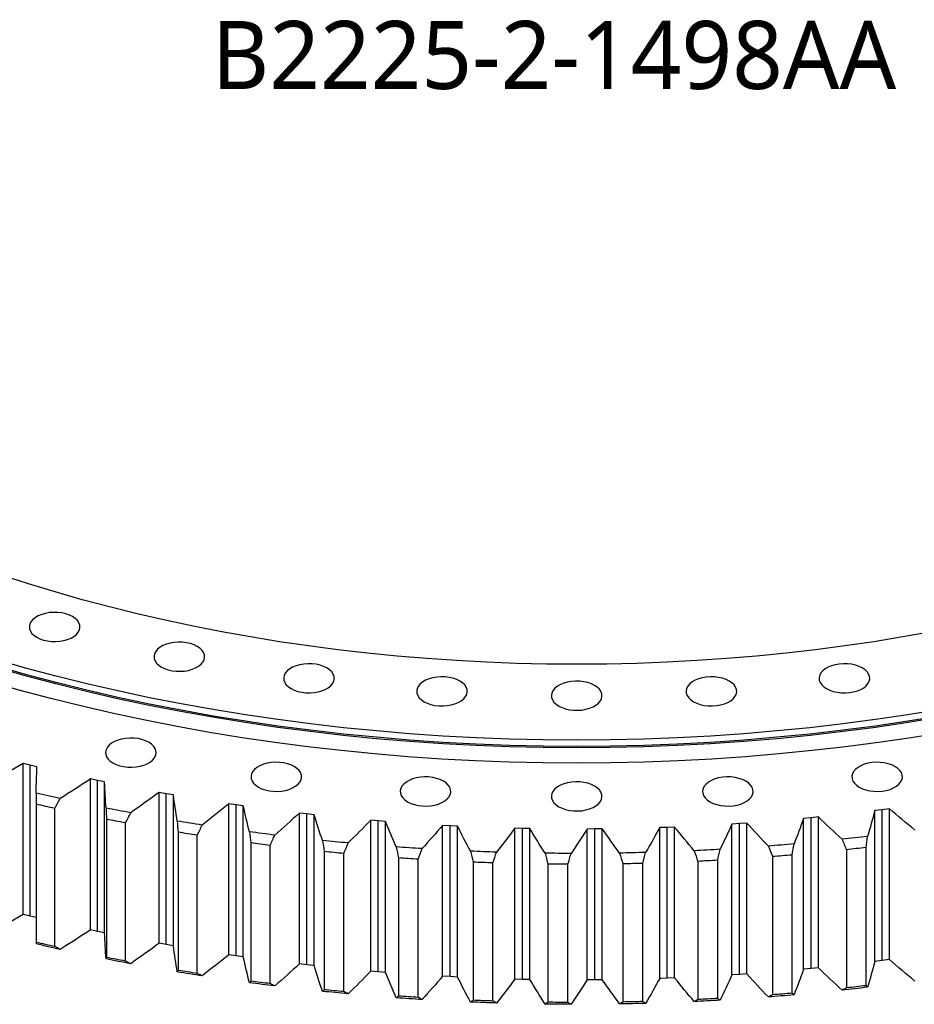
# Model space of a CAD drawing. Header units: millimetres. Extents: x -229 to 6561, y 5389 to 10576.
# Tile 10 of 14: x 4205 to 4665, y 7629 to 8135. Entities that reach past the tile are written whole.
import ezdxf

# ---------------------------------------------------------------- set-up
doc = ezdxf.new("R2010")
doc.units = ezdxf.units.MM
doc.header["$LTSCALE"] = 20

msp = doc.modelspace()

# ---------------------------------------------------------------- linework, layer by layer
at = {"color": 7, "linetype": 'Continuous', "lineweight": 25}
for p, q in [((4210.55, 7752.04), (4207.01, 7752.91)), ((4207.01, 7675.34), (4207.01, 7752.91)), ((4214.11, 7751.19), (4210.55, 7752.04)), ((4210.55, 7674.46), (4210.55, 7752.04)), ((4245.22, 7744.19), (4241.61, 7744.97)), ((4241.61, 7667.4), (4241.61, 7744.97)), ((4248.85, 7743.45), (4245.22, 7744.19)), ((4245.22, 7666.62), (4245.22, 7744.19)), ((4248.85, 7665.88), (4248.85, 7743.45)), ((4280.55, 7737.39), (4276.87, 7738.06)), ((4276.87, 7660.49), (4276.87, 7738.06)), ((4284.24, 7736.76), (4280.55, 7737.39)), ((4280.55, 7659.82), (4280.55, 7737.39)), ((4284.24, 7659.19), (4284.24, 7736.76)), ((4213.66, 7732), (4213.66, 7660.96)), ((4223.21, 7658.8), (4223.21, 7729.84)), ((4316.43, 7731.65), (4312.7, 7732.21)), ((4312.7, 7654.63), (4312.7, 7732.21)), ((4320.18, 7731.13), (4316.43, 7731.65)), ((4316.43, 7654.08), (4316.43, 7731.65)), ((4320.18, 7653.56), (4320.18, 7731.13)), ((4652.34, 7729.68), (4648.58, 7729.18)), ((4652.34, 7652.11), (4652.34, 7729.68)), ((4352.78, 7726.98), (4349.01, 7727.43)), ((4349.01, 7649.86), (4349.01, 7727.43)), ((4356.57, 7726.57), (4352.78, 7726.98)), ((4352.78, 7649.41), (4352.78, 7726.98)), ((4356.57, 7649), (4356.57, 7726.57)), ((4612.04, 7725.06), (4608.24, 7724.7)), ((4608.24, 7647.13), (4608.24, 7724.7)), ((4615.83, 7725.44), (4612.04, 7725.06)), ((4612.04, 7647.49), (4612.04, 7725.06)), ((4615.83, 7647.87), (4615.83, 7725.44)), ((4648.58, 7729.18), (4644.82, 7728.72)), ((4644.82, 7651.14), (4644.82, 7728.72)), ((4648.58, 7651.61), (4648.58, 7729.18)), ((4249.82, 7724.27), (4249.82, 7653.24)), ((4259.55, 7651.36), (4259.55, 7722.4)), ((4389.5, 7723.4), (4385.69, 7723.73)), ((4385.69, 7646.16), (4385.69, 7723.73)), ((4393.31, 7723.1), (4389.5, 7723.4)), ((4389.5, 7645.83), (4389.5, 7723.4)), ((4393.31, 7645.53), (4393.31, 7723.1)), ((4426.49, 7720.92), (4422.65, 7721.13)), ((4422.65, 7643.56), (4422.65, 7721.13)), ((4430.32, 7720.73), (4426.49, 7720.92)), ((4426.49, 7643.35), (4426.49, 7720.92)), ((4430.32, 7643.16), (4430.32, 7720.73)), ((4463.65, 7719.53), (4459.8, 7719.64)), ((4459.8, 7642.07), (4459.8, 7719.64)), ((4467.49, 7719.46), (4463.65, 7719.53)), ((4463.65, 7641.96), (4463.65, 7719.53)), ((4467.49, 7641.89), (4467.49, 7719.46)), ((4538.09, 7720.09), (4534.24, 7719.96)), ((4534.24, 7642.39), (4534.24, 7719.96)), ((4541.93, 7720.25), (4538.09, 7720.09)), ((4538.09, 7642.52), (4538.09, 7720.09)), ((4541.93, 7642.68), (4541.93, 7720.25)), ((4575.18, 7722.02), (4571.35, 7721.78)), ((4571.35, 7644.21), (4571.35, 7721.78)), ((4579, 7722.3), (4575.18, 7722.02)), ((4575.18, 7644.45), (4575.18, 7722.02)), ((4579, 7644.72), (4579, 7722.3)), ((4286.63, 7717.63), (4286.63, 7646.59)), ((4296.51, 7645.01), (4296.51, 7716.05)), ((4500.88, 7719.26), (4497.03, 7719.25)), ((4497.03, 7641.67), (4497.03, 7719.25)), ((4504.73, 7719.3), (4500.88, 7719.26)), ((4500.88, 7641.69), (4500.88, 7719.26)), ((4504.73, 7641.73), (4504.73, 7719.3)), ((4323.97, 7712.09), (4323.97, 7641.05)), ((4333.99, 7639.77), (4333.99, 7710.81)), ((4640.32, 7638.7), (4640.32, 7709.74)), ((4361.77, 7707.67), (4361.77, 7636.63)), ((4371.88, 7635.65), (4371.88, 7706.69)), ((4399.9, 7704.38), (4399.9, 7633.34)), ((4592.19, 7705.05), (4592.19, 7634.01)), ((4602.34, 7634.84), (4602.34, 7705.88)), ((4630.25, 7708.61), (4630.25, 7637.57)), ((4410.09, 7632.66), (4410.09, 7703.69)), ((4438.28, 7702.22), (4438.28, 7631.18)), ((4448.52, 7630.8), (4448.52, 7701.84)), ((4476.8, 7701.21), (4476.8, 7630.17)), ((4487.06, 7630.1), (4487.06, 7701.14)), ((4515.36, 7701.35), (4515.36, 7630.31)), ((4525.61, 7630.54), (4525.61, 7701.57)), ((4553.86, 7702.63), (4553.86, 7631.59)), ((4564.07, 7632.12), (4564.07, 7703.16)), ((4210.55, 7674.46), (4207.01, 7675.34)), ((4213.66, 7673.72), (4210.55, 7674.46)), ((4245.22, 7666.62), (4241.61, 7667.4)), ((4248.85, 7665.88), (4245.22, 7666.62)), ((4280.55, 7659.82), (4276.87, 7660.49)), ((4284.24, 7659.19), (4280.55, 7659.82)), ((4316.43, 7654.08), (4312.7, 7654.63)), ((4320.18, 7653.56), (4316.43, 7654.08)), ((4352.78, 7649.41), (4349.01, 7649.86)), ((4356.57, 7649), (4352.78, 7649.41)), ((4648.58, 7651.61), (4644.82, 7651.14)), ((4652.34, 7652.11), (4648.58, 7651.61)), ((4389.5, 7645.83), (4385.69, 7646.16)), ((4393.31, 7645.53), (4389.5, 7645.83)), ((4426.49, 7643.35), (4422.65, 7643.56)), ((4575.18, 7644.45), (4571.35, 7644.21)), ((4579, 7644.72), (4575.18, 7644.45)), ((4612.04, 7647.49), (4608.24, 7647.13)), ((4615.83, 7647.87), (4612.04, 7647.49)), ((4430.32, 7643.16), (4426.49, 7643.35)), ((4463.65, 7641.96), (4459.8, 7642.07)), ((4467.49, 7641.89), (4463.65, 7641.96)), ((4500.88, 7641.69), (4497.03, 7641.67)), ((4504.73, 7641.73), (4500.88, 7641.69)), ((4538.09, 7642.52), (4534.24, 7642.39)), ((4541.93, 7642.68), (4538.09, 7642.52))]:
    msp.add_line(p, q, dxfattribs=at)
at = {"color": 7, "linetype": 'Continuous', "lineweight": 25, "flags": 128}
for points in [[(4674.04, 7820.63), (4659.28, 7817.98), (4644.4, 7815.56), (4629.42, 7813.36), (4614.34, 7811.39), (4599.18, 7809.65), (4583.94, 7808.14), (4568.65, 7806.86), (4553.29, 7805.81), (4537.9, 7804.99), (4522.47, 7804.41), (4507.03, 7804.06), (4491.57, 7803.94), (4476.11, 7804.06), (4460.67, 7804.41), (4445.24, 7804.99), (4429.85, 7805.81), (4414.49, 7806.86), (4399.2, 7808.14), (4383.96, 7809.65), (4368.8, 7811.39), (4353.72, 7813.36), (4338.74, 7815.56), (4323.86, 7817.98), (4309.1, 7820.63), (4294.46, 7823.5), (4279.95, 7826.59), (4265.6, 7829.89), (4251.39, 7833.42), (4237.35, 7837.15), (4223.49, 7841.1), (4209.81, 7845.25), (4196.32, 7849.61)], [(4214.02, 7817.83), (4215.66, 7817.03), (4217.5, 7816.4), (4219.5, 7815.95), (4221.6, 7815.69), (4223.75, 7815.64), (4225.88, 7815.79), (4227.94, 7816.15), (4229.87, 7816.69), (4231.61, 7817.41), (4233.13, 7818.29), (4234.38, 7819.3), (4235.32, 7820.41), (4235.94, 7821.6), (4236.2, 7822.83), (4236.11, 7824.07), (4235.67, 7825.28), (4234.89, 7826.43), (4233.79, 7827.5), (4232.4, 7828.45), (4230.77, 7829.25), (4228.92, 7829.88), (4226.92, 7830.33), (4224.82, 7830.59), (4222.68, 7830.64), (4220.54, 7830.48), (4218.49, 7830.13), (4216.56, 7829.59), (4214.81, 7828.87), (4213.29, 7827.99), (4212.04, 7826.98), (4211.1, 7825.87), (4210.49, 7824.68), (4210.22, 7823.45), (4210.31, 7822.21), (4210.75, 7821), (4211.53, 7819.84), (4212.63, 7818.78), (4214.02, 7817.83)], [(4278.1, 7802.51), (4279.74, 7801.71), (4281.58, 7801.07), (4283.58, 7800.62), (4285.68, 7800.37), (4287.83, 7800.32), (4289.96, 7800.47), (4292.02, 7800.82), (4293.95, 7801.37), (4295.69, 7802.09), (4297.21, 7802.97), (4298.46, 7803.97), (4299.4, 7805.09), (4300.02, 7806.28), (4300.28, 7807.51), (4300.19, 7808.74), (4299.75, 7809.96), (4298.97, 7811.11), (4297.87, 7812.18), (4296.48, 7813.12), (4294.85, 7813.92), (4293, 7814.56), (4291, 7815.01), (4288.9, 7815.26), (4286.75, 7815.31), (4284.62, 7815.16), (4282.57, 7814.81), (4280.64, 7814.26), (4278.89, 7813.54), (4277.37, 7812.67), (4276.12, 7811.66), (4275.18, 7810.54), (4274.57, 7809.36), (4274.3, 7808.13), (4274.39, 7806.89), (4274.83, 7805.67), (4275.61, 7804.52), (4276.71, 7803.46), (4278.1, 7802.51)], [(4678.45, 7780.62), (4661.87, 7777.92), (4645.18, 7775.47), (4628.38, 7773.28), (4611.48, 7771.34), (4594.5, 7769.65), (4577.46, 7768.23), (4560.35, 7767.06), (4543.2, 7766.15), (4526.01, 7765.5), (4508.79, 7765.11), (4491.57, 7764.98), (4474.35, 7765.11), (4457.13, 7765.5), (4439.94, 7766.15), (4422.79, 7767.06), (4405.68, 7768.23), (4388.64, 7769.65), (4371.66, 7771.34), (4354.76, 7773.28), (4337.96, 7775.47), (4321.27, 7777.92), (4304.69, 7780.62), (4288.24, 7783.57), (4271.92, 7786.76), (4255.76, 7790.21), (4239.76, 7793.89), (4223.94, 7797.82), (4208.29, 7801.98), (4192.84, 7806.38)], [(4678.59, 7776.67), (4662, 7773.97), (4645.29, 7771.52), (4628.48, 7769.32), (4611.57, 7767.38), (4594.58, 7765.69), (4577.52, 7764.27), (4560.4, 7763.1), (4543.23, 7762.19), (4526.03, 7761.53), (4508.81, 7761.14), (4491.57, 7761.01), (4474.33, 7761.14), (4457.11, 7761.53), (4439.9, 7762.19), (4422.74, 7763.1), (4405.62, 7764.27), (4388.56, 7765.69), (4371.57, 7767.38), (4354.66, 7769.32), (4337.85, 7771.52), (4321.14, 7773.97), (4304.55, 7776.67), (4288.08, 7779.62), (4271.76, 7782.82), (4255.58, 7786.26), (4239.57, 7789.95), (4223.73, 7793.88), (4208.08, 7798.05), (4192.62, 7802.45)], [(4678.45, 7777.35), (4661.87, 7774.65), (4645.18, 7772.21), (4628.38, 7770.01), (4611.48, 7768.07), (4594.5, 7766.39), (4577.46, 7764.96), (4560.35, 7763.79), (4543.2, 7762.88), (4526.01, 7762.23), (4508.79, 7761.84), (4491.57, 7761.71), (4474.35, 7761.84), (4457.13, 7762.23), (4439.94, 7762.88), (4422.79, 7763.79), (4405.68, 7764.96), (4388.64, 7766.39), (4371.66, 7768.07), (4354.76, 7770.01), (4337.96, 7772.21), (4321.27, 7774.65), (4304.69, 7777.35), (4288.24, 7780.3), (4271.92, 7783.5), (4255.76, 7786.94), (4239.76, 7790.63), (4223.94, 7794.55), (4208.29, 7798.71), (4192.84, 7803.11)], [(4344.75, 7791.43), (4346.39, 7790.62), (4348.23, 7789.99), (4350.23, 7789.54), (4352.33, 7789.28), (4354.48, 7789.23), (4356.61, 7789.39), (4358.67, 7789.74), (4360.59, 7790.28), (4362.34, 7791), (4363.86, 7791.88), (4365.11, 7792.89), (4366.05, 7794), (4366.66, 7795.19), (4366.93, 7796.42), (4366.84, 7797.66), (4366.4, 7798.87), (4365.62, 7800.03), (4364.52, 7801.09), (4363.13, 7802.04), (4361.49, 7802.84), (4359.65, 7803.47), (4357.65, 7803.92), (4355.55, 7804.18), (4353.4, 7804.23), (4351.27, 7804.08), (4349.21, 7803.72), (4347.29, 7803.18), (4345.54, 7802.46), (4344.02, 7801.58), (4342.77, 7800.57), (4341.83, 7799.46), (4341.22, 7798.27), (4340.95, 7797.04), (4341.04, 7795.8), (4341.48, 7794.59), (4342.26, 7793.44), (4343.36, 7792.37), (4344.75, 7791.43)], [(4620.01, 7791.43), (4621.64, 7790.62), (4623.49, 7789.99), (4625.49, 7789.54), (4627.59, 7789.28), (4629.74, 7789.23), (4631.87, 7789.39), (4633.92, 7789.74), (4635.85, 7790.28), (4637.6, 7791), (4639.12, 7791.88), (4640.37, 7792.89), (4641.31, 7794), (4641.92, 7795.19), (4642.19, 7796.42), (4642.1, 7797.66), (4641.66, 7798.87), (4640.88, 7800.03), (4639.78, 7801.09), (4638.39, 7802.04), (4636.75, 7802.84), (4634.91, 7803.47), (4632.91, 7803.92), (4630.81, 7804.18), (4628.66, 7804.23), (4626.53, 7804.08), (4624.47, 7803.72), (4622.54, 7803.18), (4620.8, 7802.46), (4619.28, 7801.58), (4618.03, 7800.57), (4617.09, 7799.46), (4616.48, 7798.27), (4616.21, 7797.04), (4616.3, 7795.8), (4616.74, 7794.59), (4617.52, 7793.44), (4618.62, 7792.37), (4620.01, 7791.43)], [(4413.13, 7784.72), (4414.77, 7783.92), (4416.61, 7783.28), (4418.61, 7782.83), (4420.71, 7782.58), (4422.86, 7782.53), (4424.99, 7782.68), (4427.05, 7783.03), (4428.97, 7783.58), (4430.72, 7784.3), (4432.24, 7785.17), (4433.49, 7786.18), (4434.43, 7787.3), (4435.04, 7788.48), (4435.31, 7789.71), (4435.22, 7790.95), (4434.78, 7792.17), (4434, 7793.32), (4432.9, 7794.39), (4431.51, 7795.33), (4429.87, 7796.13), (4428.03, 7796.77), (4426.03, 7797.22), (4423.93, 7797.47), (4421.78, 7797.52), (4419.65, 7797.37), (4417.59, 7797.02), (4415.67, 7796.47), (4413.92, 7795.75), (4412.4, 7794.87), (4411.15, 7793.87), (4410.21, 7792.75), (4409.6, 7791.56), (4409.33, 7790.33), (4409.42, 7789.1), (4409.86, 7787.88), (4410.64, 7786.73), (4411.74, 7785.66), (4413.13, 7784.72)], [(4482.38, 7782.47), (4484.02, 7781.67), (4485.86, 7781.04), (4487.86, 7780.59), (4489.96, 7780.33), (4492.11, 7780.28), (4494.24, 7780.43), (4496.3, 7780.79), (4498.22, 7781.33), (4499.97, 7782.05), (4501.49, 7782.93), (4502.74, 7783.94), (4503.68, 7785.05), (4504.29, 7786.24), (4504.56, 7787.47), (4504.47, 7788.71), (4504.03, 7789.92), (4503.25, 7791.08), (4502.15, 7792.14), (4500.76, 7793.09), (4499.12, 7793.89), (4497.28, 7794.52), (4495.28, 7794.97), (4493.18, 7795.23), (4491.03, 7795.28), (4488.9, 7795.12), (4486.84, 7794.77), (4484.92, 7794.23), (4483.17, 7793.51), (4481.65, 7792.63), (4480.4, 7791.62), (4479.46, 7790.51), (4478.85, 7789.32), (4478.58, 7788.09), (4478.67, 7786.85), (4479.11, 7785.64), (4479.89, 7784.48), (4480.99, 7783.42), (4482.38, 7782.47)], [(4551.63, 7784.72), (4553.27, 7783.92), (4555.11, 7783.28), (4557.11, 7782.83), (4559.21, 7782.58), (4561.36, 7782.53), (4563.49, 7782.68), (4565.55, 7783.03), (4567.47, 7783.58), (4569.22, 7784.3), (4570.74, 7785.17), (4571.99, 7786.18), (4572.93, 7787.3), (4573.54, 7788.48), (4573.81, 7789.71), (4573.72, 7790.95), (4573.28, 7792.17), (4572.5, 7793.32), (4571.4, 7794.39), (4570.01, 7795.33), (4568.37, 7796.13), (4566.53, 7796.77), (4564.53, 7797.22), (4562.43, 7797.47), (4560.28, 7797.52), (4558.15, 7797.37), (4556.09, 7797.02), (4554.17, 7796.47), (4552.42, 7795.75), (4550.9, 7794.87), (4549.65, 7793.87), (4548.71, 7792.75), (4548.1, 7791.56), (4547.83, 7790.33), (4547.92, 7789.1), (4548.36, 7787.88), (4549.14, 7786.73), (4550.24, 7785.66), (4551.63, 7784.72)], [(4680.3, 7768.94), (4663.55, 7766.21), (4646.69, 7763.74), (4629.73, 7761.52), (4612.67, 7759.56), (4595.52, 7757.86), (4578.3, 7756.42), (4561.03, 7755.24), (4543.71, 7754.32), (4526.35, 7753.67), (4508.96, 7753.27), (4491.57, 7753.14), (4474.18, 7753.27), (4456.79, 7753.67), (4439.43, 7754.32), (4422.11, 7755.24), (4404.83, 7756.42), (4387.62, 7757.86), (4370.47, 7759.56), (4353.41, 7761.52), (4336.45, 7763.74), (4319.58, 7766.21), (4302.84, 7768.94), (4286.23, 7771.92), (4269.75, 7775.14), (4253.43, 7778.62), (4237.28, 7782.34), (4221.29, 7786.31), (4205.5, 7790.51), (4189.89, 7794.95)], [(4253.16, 7753.2), (4254.8, 7752.4), (4256.65, 7751.77), (4258.65, 7751.32), (4260.75, 7751.06), (4262.89, 7751.01), (4265.02, 7751.17), (4267.08, 7751.52), (4269.01, 7752.06), (4270.76, 7752.78), (4272.28, 7753.66), (4273.52, 7754.67), (4274.47, 7755.78), (4275.08, 7756.97), (4275.34, 7758.2), (4275.26, 7759.44), (4274.82, 7760.65), (4274.04, 7761.81), (4272.94, 7762.87), (4271.55, 7763.82), (4269.91, 7764.62), (4268.07, 7765.25), (4266.07, 7765.7), (4263.96, 7765.96), (4261.82, 7766.01), (4259.69, 7765.86), (4257.63, 7765.5), (4255.7, 7764.96), (4253.95, 7764.24), (4252.44, 7763.36), (4251.19, 7762.35), (4250.25, 7761.24), (4249.63, 7760.05), (4249.37, 7758.82), (4249.46, 7757.58), (4249.9, 7756.37), (4250.68, 7755.22), (4251.78, 7754.15), (4253.16, 7753.2)], [(4327.95, 7740.77), (4329.59, 7739.97), (4331.43, 7739.33), (4333.43, 7738.88), (4335.53, 7738.63), (4337.68, 7738.58), (4339.81, 7738.73), (4341.87, 7739.08), (4343.79, 7739.63), (4345.54, 7740.35), (4347.06, 7741.22), (4348.31, 7742.23), (4349.25, 7743.35), (4349.86, 7744.53), (4350.13, 7745.76), (4350.04, 7747), (4349.6, 7748.22), (4348.82, 7749.37), (4347.72, 7750.43), (4346.33, 7751.38), (4344.69, 7752.18), (4342.85, 7752.82), (4340.85, 7753.27), (4338.75, 7753.52), (4336.6, 7753.57), (4334.47, 7753.42), (4332.41, 7753.07), (4330.49, 7752.52), (4328.74, 7751.8), (4327.22, 7750.92), (4325.97, 7749.92), (4325.03, 7748.8), (4324.42, 7747.61), (4324.15, 7746.38), (4324.24, 7745.15), (4324.68, 7743.93), (4325.46, 7742.78), (4326.56, 7741.71), (4327.95, 7740.77)], [(4636.81, 7740.77), (4638.45, 7739.97), (4640.29, 7739.33), (4642.29, 7738.88), (4644.39, 7738.63), (4646.54, 7738.58), (4648.67, 7738.73), (4650.72, 7739.08), (4652.65, 7739.63), (4654.4, 7740.35), (4655.92, 7741.22), (4657.17, 7742.23), (4658.11, 7743.35), (4658.72, 7744.53), (4658.99, 7745.76), (4658.9, 7747), (4658.46, 7748.22), (4657.68, 7749.37), (4656.58, 7750.43), (4655.19, 7751.38), (4653.55, 7752.18), (4651.71, 7752.82), (4649.71, 7753.27), (4647.61, 7753.52), (4645.46, 7753.57), (4643.33, 7753.42), (4641.27, 7753.07), (4639.34, 7752.52), (4637.6, 7751.8), (4636.08, 7750.92), (4634.83, 7749.92), (4633.89, 7748.8), (4633.28, 7747.61), (4633.01, 7746.38), (4633.1, 7745.15), (4633.54, 7743.93), (4634.32, 7742.78), (4635.42, 7741.71), (4636.81, 7740.77)], [(4404.67, 7733.24), (4406.31, 7732.44), (4408.16, 7731.81), (4410.16, 7731.36), (4412.26, 7731.1), (4414.4, 7731.05), (4416.53, 7731.2), (4418.59, 7731.56), (4420.52, 7732.1), (4422.27, 7732.82), (4423.79, 7733.7), (4425.03, 7734.71), (4425.98, 7735.82), (4426.59, 7737.01), (4426.86, 7738.24), (4426.77, 7739.48), (4426.33, 7740.69), (4425.55, 7741.84), (4424.45, 7742.91), (4423.06, 7743.85), (4421.42, 7744.66), (4419.58, 7745.29), (4417.58, 7745.74), (4415.47, 7746), (4413.33, 7746.05), (4411.2, 7745.89), (4409.14, 7745.54), (4407.21, 7745), (4405.46, 7744.27), (4403.95, 7743.4), (4402.7, 7742.39), (4401.76, 7741.28), (4401.14, 7740.09), (4400.88, 7738.86), (4400.97, 7737.62), (4401.41, 7736.41), (4402.19, 7735.25), (4403.29, 7734.19), (4404.67, 7733.24)], [(4560.08, 7733.24), (4561.72, 7732.44), (4563.56, 7731.81), (4565.56, 7731.36), (4567.66, 7731.1), (4569.81, 7731.05), (4571.94, 7731.2), (4574, 7731.56), (4575.93, 7732.1), (4577.67, 7732.82), (4579.19, 7733.7), (4580.44, 7734.71), (4581.38, 7735.82), (4582, 7737.01), (4582.26, 7738.24), (4582.17, 7739.48), (4581.73, 7740.69), (4580.95, 7741.84), (4579.85, 7742.91), (4578.47, 7743.85), (4576.83, 7744.66), (4574.98, 7745.29), (4572.98, 7745.74), (4570.88, 7746), (4568.74, 7746.05), (4566.61, 7745.89), (4564.55, 7745.54), (4562.62, 7745), (4560.87, 7744.27), (4559.35, 7743.4), (4558.11, 7742.39), (4557.16, 7741.28), (4556.55, 7740.09), (4556.28, 7738.86), (4556.37, 7737.62), (4556.81, 7736.41), (4557.59, 7735.25), (4558.69, 7734.19), (4560.08, 7733.24)], [(4482.38, 7730.72), (4484.02, 7729.92), (4485.86, 7729.29), (4487.86, 7728.84), (4489.96, 7728.58), (4492.11, 7728.53), (4494.24, 7728.68), (4496.3, 7729.04), (4498.22, 7729.58), (4499.97, 7730.3), (4501.49, 7731.18), (4502.74, 7732.19), (4503.68, 7733.3), (4504.29, 7734.49), (4504.56, 7735.72), (4504.47, 7736.96), (4504.03, 7738.17), (4503.25, 7739.33), (4502.15, 7740.39), (4500.76, 7741.34), (4499.12, 7742.14), (4497.28, 7742.77), (4495.28, 7743.22), (4493.18, 7743.48), (4491.03, 7743.53), (4488.9, 7743.37), (4486.84, 7743.02), (4484.92, 7742.48), (4483.17, 7741.76), (4481.65, 7740.88), (4480.4, 7739.87), (4479.46, 7738.76), (4478.85, 7737.57), (4478.58, 7736.34), (4478.67, 7735.1), (4479.11, 7733.89), (4479.89, 7732.73), (4480.99, 7731.67), (4482.38, 7730.72)], [(4226.11, 7734.94), (4224.55, 7735.28), (4223, 7735.63), (4221.44, 7735.98), (4219.89, 7736.33), (4218.34, 7736.68), (4216.78, 7737.03), (4215.24, 7737.39), (4213.69, 7737.75)], [(4223.21, 7729.84), (4222.02, 7730.11), (4220.82, 7730.37), (4219.62, 7730.64), (4218.43, 7730.91), (4217.24, 7731.18), (4216.04, 7731.45), (4214.85, 7731.73), (4213.66, 7732)], [(4262.29, 7727.58), (4260.7, 7727.88), (4259.12, 7728.18), (4257.53, 7728.48), (4255.95, 7728.79), (4254.37, 7729.09), (4252.79, 7729.4), (4251.21, 7729.71), (4249.63, 7730.02)], [(4259.55, 7722.4), (4258.34, 7722.63), (4257.12, 7722.86), (4255.9, 7723.1), (4254.68, 7723.33), (4253.47, 7723.56), (4252.25, 7723.8), (4251.04, 7724.04), (4249.82, 7724.27)], [(4299.07, 7721.31), (4297.46, 7721.56), (4295.85, 7721.81), (4294.24, 7722.07), (4292.63, 7722.32), (4291.03, 7722.58), (4289.42, 7722.84), (4287.81, 7723.1), (4286.21, 7723.37)], [(4296.51, 7716.05), (4295.27, 7716.24), (4294.04, 7716.44), (4292.8, 7716.64), (4291.56, 7716.83), (4290.33, 7717.03), (4289.09, 7717.23), (4287.86, 7717.43), (4286.63, 7717.63)], [(4336.37, 7716.14), (4334.73, 7716.34), (4333.1, 7716.55), (4331.47, 7716.75), (4329.85, 7716.96), (4328.22, 7717.17), (4326.59, 7717.38), (4324.96, 7717.6), (4323.34, 7717.81)], [(4641.06, 7715.45), (4639.43, 7715.26), (4637.79, 7715.07), (4636.16, 7714.88), (4634.52, 7714.7), (4632.88, 7714.51), (4631.24, 7714.33), (4629.61, 7714.15), (4627.97, 7713.97)], [(4333.99, 7710.81), (4332.73, 7710.96), (4331.48, 7711.12), (4330.23, 7711.28), (4328.98, 7711.44), (4327.73, 7711.6), (4326.47, 7711.77), (4325.22, 7711.93), (4323.97, 7712.09)], [(4374.07, 7712.09), (4372.42, 7712.24), (4370.78, 7712.4), (4369.13, 7712.55), (4367.49, 7712.71), (4365.84, 7712.87), (4364.2, 7713.04), (4362.55, 7713.2), (4360.91, 7713.37)], [(4412.09, 7709.16), (4410.43, 7709.26), (4408.77, 7709.37), (4407.11, 7709.48), (4405.46, 7709.59), (4403.8, 7709.7), (4402.14, 7709.81), (4400.49, 7709.93), (4398.83, 7710.05)], [(4603.3, 7711.57), (4601.65, 7711.43), (4600, 7711.28), (4598.35, 7711.14), (4596.7, 7711.01), (4595.05, 7710.87), (4593.4, 7710.74), (4591.75, 7710.61), (4590.09, 7710.48)], [(4640.32, 7709.74), (4639.06, 7709.6), (4637.8, 7709.45), (4636.55, 7709.31), (4635.29, 7709.16), (4634.03, 7709.02), (4632.77, 7708.88), (4631.51, 7708.74), (4630.25, 7708.61)], [(4371.88, 7706.69), (4370.61, 7706.8), (4369.35, 7706.92), (4368.08, 7707.05), (4366.82, 7707.17), (4365.56, 7707.29), (4364.29, 7707.42), (4363.03, 7707.54), (4361.77, 7707.67)], [(4410.09, 7703.69), (4408.82, 7703.78), (4407.54, 7703.86), (4406.27, 7703.94), (4404.99, 7704.03), (4403.72, 7704.11), (4402.45, 7704.2), (4401.17, 7704.29), (4399.9, 7704.38)], [(4450.32, 7707.36), (4448.65, 7707.42), (4446.98, 7707.47), (4445.32, 7707.53), (4443.65, 7707.59), (4441.99, 7707.66), (4440.33, 7707.72), (4438.66, 7707.79), (4437, 7707.86)], [(4488.65, 7706.71), (4486.98, 7706.71), (4485.32, 7706.72), (4483.65, 7706.73), (4481.98, 7706.74), (4480.31, 7706.75), (4478.64, 7706.77), (4476.98, 7706.79), (4475.31, 7706.81)], [(4527, 7707.19), (4525.33, 7707.14), (4523.66, 7707.1), (4522, 7707.06), (4520.33, 7707.02), (4518.66, 7706.99), (4517, 7706.95), (4515.33, 7706.92), (4513.66, 7706.89)], [(4565.25, 7708.81), (4563.59, 7708.72), (4561.93, 7708.63), (4560.27, 7708.54), (4558.61, 7708.45), (4556.94, 7708.36), (4555.28, 7708.28), (4553.62, 7708.2), (4551.96, 7708.12)], [(4602.34, 7705.88), (4601.07, 7705.77), (4599.81, 7705.67), (4598.54, 7705.56), (4597.27, 7705.46), (4596, 7705.35), (4594.73, 7705.25), (4593.46, 7705.15), (4592.19, 7705.05)], [(4448.52, 7701.84), (4447.24, 7701.89), (4445.96, 7701.93), (4444.68, 7701.98), (4443.4, 7702.02), (4442.12, 7702.07), (4440.84, 7702.12), (4439.56, 7702.17), (4438.28, 7702.22)], [(4487.06, 7701.14), (4485.78, 7701.14), (4484.49, 7701.15), (4483.21, 7701.15), (4481.93, 7701.16), (4480.65, 7701.17), (4479.36, 7701.18), (4478.08, 7701.2), (4476.8, 7701.21)], [(4525.61, 7701.57), (4524.33, 7701.54), (4523.05, 7701.51), (4521.77, 7701.48), (4520.49, 7701.45), (4519.2, 7701.42), (4517.92, 7701.4), (4516.64, 7701.37), (4515.36, 7701.35)], [(4564.07, 7703.16), (4562.8, 7703.09), (4561.52, 7703.02), (4560.24, 7702.95), (4558.97, 7702.88), (4557.69, 7702.82), (4556.41, 7702.75), (4555.13, 7702.69), (4553.86, 7702.63)], [(4223.21, 7658.8), (4222.02, 7659.07), (4220.82, 7659.34), (4219.62, 7659.6), (4218.43, 7659.87), (4217.24, 7660.14), (4216.04, 7660.42), (4214.85, 7660.69), (4213.66, 7660.96)], [(4226.11, 7657.37), (4224.55, 7657.71), (4223, 7658.06), (4221.44, 7658.41), (4219.89, 7658.76), (4218.34, 7659.11), (4216.78, 7659.46), (4215.24, 7659.82), (4213.69, 7660.18)], [(4262.29, 7650.01), (4260.7, 7650.31), (4259.12, 7650.61), (4257.53, 7650.91), (4255.95, 7651.21), (4254.37, 7651.52), (4252.79, 7651.83), (4251.21, 7652.14), (4249.63, 7652.45)], [(4259.55, 7651.36), (4258.34, 7651.59), (4257.12, 7651.82), (4255.9, 7652.06), (4254.68, 7652.29), (4253.47, 7652.52), (4252.25, 7652.76), (4251.04, 7653), (4249.82, 7653.24)], [(4299.07, 7643.74), (4297.46, 7643.99), (4295.85, 7644.24), (4294.24, 7644.5), (4292.63, 7644.75), (4291.03, 7645.01), (4289.42, 7645.27), (4287.81, 7645.53), (4286.21, 7645.8)], [(4296.51, 7645.01), (4295.27, 7645.21), (4294.04, 7645.4), (4292.8, 7645.6), (4291.56, 7645.79), (4290.33, 7645.99), (4289.09, 7646.19), (4287.86, 7646.39), (4286.63, 7646.59)], [(4336.37, 7638.57), (4334.73, 7638.77), (4333.1, 7638.98), (4331.47, 7639.18), (4329.85, 7639.39), (4328.22, 7639.6), (4326.59, 7639.81), (4324.96, 7640.03), (4323.34, 7640.24)], [(4333.99, 7639.77), (4332.73, 7639.93), (4331.48, 7640.08), (4330.23, 7640.24), (4328.98, 7640.4), (4327.73, 7640.56), (4326.47, 7640.73), (4325.22, 7640.89), (4323.97, 7641.05)], [(4640.32, 7638.7), (4639.06, 7638.56), (4637.8, 7638.41), (4636.55, 7638.27), (4635.29, 7638.13), (4634.03, 7637.98), (4632.77, 7637.84), (4631.51, 7637.7), (4630.25, 7637.57)], [(4374.07, 7634.52), (4372.42, 7634.67), (4370.78, 7634.82), (4369.13, 7634.98), (4367.49, 7635.14), (4365.84, 7635.3), (4364.2, 7635.47), (4362.55, 7635.63), (4360.91, 7635.8)], [(4371.88, 7635.65), (4370.61, 7635.77), (4369.35, 7635.89), (4368.08, 7636.01), (4366.82, 7636.13), (4365.56, 7636.25), (4364.29, 7636.38), (4363.03, 7636.51), (4361.77, 7636.63)], [(4410.09, 7632.66), (4408.82, 7632.74), (4407.54, 7632.82), (4406.27, 7632.9), (4404.99, 7632.99), (4403.72, 7633.07), (4402.45, 7633.16), (4401.17, 7633.25), (4399.9, 7633.34)], [(4603.3, 7634), (4601.65, 7633.85), (4600, 7633.71), (4598.35, 7633.57), (4596.7, 7633.44), (4595.05, 7633.3), (4593.4, 7633.17), (4591.75, 7633.04), (4590.09, 7632.91)], [(4602.34, 7634.84), (4601.07, 7634.74), (4599.81, 7634.63), (4598.54, 7634.52), (4597.27, 7634.42), (4596, 7634.31), (4594.73, 7634.21), (4593.46, 7634.11), (4592.19, 7634.01)], [(4641.06, 7637.88), (4639.43, 7637.69), (4637.79, 7637.5), (4636.16, 7637.31), (4634.52, 7637.13), (4632.88, 7636.94), (4631.24, 7636.76), (4629.61, 7636.58), (4627.97, 7636.4)], [(4412.09, 7631.59), (4410.43, 7631.69), (4408.77, 7631.8), (4407.11, 7631.9), (4405.46, 7632.01), (4403.8, 7632.13), (4402.14, 7632.24), (4400.49, 7632.36), (4398.83, 7632.48)], [(4450.32, 7629.79), (4448.65, 7629.85), (4446.98, 7629.9), (4445.32, 7629.96), (4443.65, 7630.02), (4441.99, 7630.09), (4440.33, 7630.15), (4438.66, 7630.22), (4437, 7630.29)], [(4448.52, 7630.8), (4447.24, 7630.85), (4445.96, 7630.89), (4444.68, 7630.94), (4443.4, 7630.98), (4442.12, 7631.03), (4440.84, 7631.08), (4439.56, 7631.13), (4438.28, 7631.18)], [(4488.65, 7629.13), (4486.98, 7629.14), (4485.32, 7629.15), (4483.65, 7629.16), (4481.98, 7629.17), (4480.31, 7629.18), (4478.64, 7629.2), (4476.98, 7629.21), (4475.31, 7629.23)], [(4487.06, 7630.1), (4485.78, 7630.1), (4484.49, 7630.11), (4483.21, 7630.12), (4481.93, 7630.12), (4480.65, 7630.13), (4479.36, 7630.15), (4478.08, 7630.16), (4476.8, 7630.17)], [(4527, 7629.62), (4525.33, 7629.57), (4523.66, 7629.53), (4522, 7629.49), (4520.33, 7629.45), (4518.66, 7629.42), (4517, 7629.38), (4515.33, 7629.35), (4513.66, 7629.32)], [(4525.61, 7630.54), (4524.33, 7630.5), (4523.05, 7630.47), (4521.77, 7630.44), (4520.49, 7630.41), (4519.2, 7630.38), (4517.92, 7630.36), (4516.64, 7630.33), (4515.36, 7630.31)], [(4565.25, 7631.24), (4563.59, 7631.15), (4561.93, 7631.05), (4560.27, 7630.96), (4558.61, 7630.88), (4556.94, 7630.79), (4555.28, 7630.71), (4553.62, 7630.63), (4551.96, 7630.55)], [(4564.07, 7632.12), (4562.8, 7632.05), (4561.52, 7631.98), (4560.24, 7631.91), (4558.97, 7631.84), (4557.69, 7631.78), (4556.41, 7631.71), (4555.13, 7631.65), (4553.86, 7631.59)]]:
    msp.add_lwpolyline(points, dxfattribs=at)
at = {"color": 7, "linetype": 'Continuous', "lineweight": 25}
for points in [[(4207.01, 7752.91), (4201.61, 7749.7), (4196.16, 7746.51), (4190.64, 7743.36)], [(4213.69, 7737.75), (4213.75, 7742.23), (4213.89, 7746.71), (4214.11, 7751.19)], [(4241.61, 7744.97), (4236.51, 7741.59), (4231.34, 7738.25), (4226.11, 7734.94)], [(4249.63, 7730.02), (4249.29, 7734.5), (4249.03, 7738.97), (4248.85, 7743.45)], [(4213.69, 7737.75), (4213.68, 7735.83), (4213.67, 7733.92), (4213.66, 7732)], [(4223.21, 7729.84), (4224.18, 7731.54), (4225.15, 7733.24), (4226.11, 7734.94)], [(4276.87, 7738.06), (4272.07, 7734.54), (4267.21, 7731.05), (4262.29, 7727.58)], [(4286.21, 7723.37), (4285.47, 7727.83), (4284.82, 7732.29), (4284.24, 7736.76)], [(4249.63, 7730.02), (4249.69, 7728.11), (4249.76, 7726.19), (4249.82, 7724.27)], [(4312.7, 7732.21), (4308.22, 7728.55), (4303.68, 7724.92), (4299.07, 7721.31)], [(4323.34, 7717.81), (4322.2, 7722.25), (4321.15, 7726.69), (4320.18, 7731.13)], [(4665.48, 7718.59), (4661.03, 7722.26), (4656.65, 7725.96), (4652.34, 7729.68)], [(4259.55, 7722.4), (4260.47, 7724.13), (4261.38, 7725.85), (4262.29, 7727.58)], [(4349.01, 7727.43), (4344.86, 7723.64), (4340.65, 7719.88), (4336.37, 7716.14)], [(4360.91, 7713.37), (4359.38, 7717.76), (4357.94, 7722.16), (4356.57, 7726.57)], [(4608.24, 7724.7), (4606.67, 7720.32), (4605.03, 7715.94), (4603.3, 7711.57)], [(4627.97, 7713.97), (4623.85, 7717.77), (4619.81, 7721.6), (4615.83, 7725.44)], [(4644.82, 7728.72), (4643.65, 7724.29), (4642.39, 7719.87), (4641.06, 7715.45)], [(4286.21, 7723.37), (4286.35, 7721.46), (4286.49, 7719.55), (4286.63, 7717.63)], [(4296.51, 7716.05), (4297.37, 7717.8), (4298.22, 7719.56), (4299.07, 7721.31)], [(4385.69, 7723.73), (4381.89, 7719.83), (4378.01, 7715.95), (4374.07, 7712.09)], [(4398.83, 7710.05), (4396.92, 7714.39), (4395.08, 7718.74), (4393.31, 7723.1)], [(4422.65, 7721.13), (4419.2, 7717.12), (4415.68, 7713.13), (4412.09, 7709.16)], [(4437, 7707.86), (4434.7, 7712.14), (4432.47, 7716.43), (4430.32, 7720.73)], [(4459.8, 7719.64), (4456.71, 7715.53), (4453.55, 7711.44), (4450.32, 7707.36)], [(4475.31, 7706.81), (4472.63, 7711.01), (4470.02, 7715.23), (4467.49, 7719.46)], [(4534.24, 7719.96), (4531.9, 7715.69), (4529.49, 7711.43), (4527, 7707.19)], [(4551.96, 7708.12), (4548.54, 7712.14), (4545.2, 7716.18), (4541.93, 7720.25)], [(4571.35, 7721.78), (4569.39, 7717.45), (4567.36, 7713.12), (4565.25, 7708.81)], [(4590.09, 7710.48), (4586.32, 7714.4), (4582.63, 7718.34), (4579, 7722.3)], [(4323.34, 7717.81), (4323.55, 7715.91), (4323.76, 7714), (4323.97, 7712.09)], [(4333.99, 7710.81), (4334.78, 7712.58), (4335.58, 7714.36), (4336.37, 7716.14)], [(4497.03, 7719.25), (4494.31, 7715.05), (4491.52, 7710.87), (4488.65, 7706.71)], [(4513.66, 7706.89), (4510.61, 7711.01), (4507.63, 7715.15), (4504.73, 7719.3)], [(4640.32, 7709.74), (4640.57, 7711.65), (4640.82, 7713.55), (4641.06, 7715.45)], [(4360.91, 7713.37), (4361.19, 7711.47), (4361.48, 7709.57), (4361.77, 7707.67)], [(4371.88, 7706.69), (4372.61, 7708.48), (4373.34, 7710.29), (4374.07, 7712.09)], [(4398.83, 7710.05), (4399.19, 7708.16), (4399.54, 7706.27), (4399.9, 7704.38)], [(4590.09, 7710.48), (4590.79, 7708.67), (4591.49, 7706.86), (4592.19, 7705.05)], [(4602.34, 7705.88), (4602.67, 7707.78), (4602.99, 7709.67), (4603.3, 7711.57)], [(4627.97, 7713.97), (4628.73, 7712.18), (4629.49, 7710.39), (4630.25, 7708.61)], [(4410.09, 7703.69), (4410.76, 7705.51), (4411.42, 7707.34), (4412.09, 7709.16)], [(4437, 7707.86), (4437.42, 7705.98), (4437.85, 7704.1), (4438.28, 7702.22)], [(4448.52, 7701.84), (4449.12, 7703.68), (4449.72, 7705.52), (4450.32, 7707.36)], [(4475.31, 7706.81), (4475.8, 7704.94), (4476.3, 7703.08), (4476.8, 7701.21)], [(4487.06, 7701.14), (4487.59, 7702.99), (4488.12, 7704.85), (4488.65, 7706.71)], [(4513.66, 7706.89), (4514.23, 7705.04), (4514.79, 7703.19), (4515.36, 7701.35)], [(4525.61, 7701.57), (4526.08, 7703.45), (4526.54, 7705.32), (4527, 7707.19)], [(4551.96, 7708.12), (4552.59, 7706.29), (4553.22, 7704.46), (4553.86, 7702.63)], [(4564.07, 7703.16), (4564.47, 7705.04), (4564.86, 7706.93), (4565.25, 7708.81)], [(4207.01, 7675.34), (4201.61, 7672.13), (4196.16, 7668.94), (4190.64, 7665.79)], [(4241.61, 7667.4), (4236.51, 7664.02), (4231.34, 7660.68), (4226.11, 7657.37)], [(4249.63, 7652.45), (4249.29, 7656.93), (4249.03, 7661.4), (4248.85, 7665.88)], [(4213.66, 7660.96), (4213.67, 7660.7), (4213.68, 7660.44), (4213.69, 7660.18)], [(4226.11, 7657.37), (4225.15, 7657.85), (4224.18, 7658.32), (4223.21, 7658.8)], [(4276.87, 7660.49), (4272.07, 7656.97), (4267.21, 7653.47), (4262.29, 7650.01)], [(4286.21, 7645.8), (4285.47, 7650.26), (4284.82, 7654.72), (4284.24, 7659.19)], [(4312.7, 7654.63), (4308.22, 7650.98), (4303.68, 7647.35), (4299.07, 7643.74)], [(4323.34, 7640.24), (4322.2, 7644.68), (4321.15, 7649.11), (4320.18, 7653.56)], [(4249.82, 7653.24), (4249.76, 7652.97), (4249.69, 7652.71), (4249.63, 7652.45)], [(4262.29, 7650.01), (4261.38, 7650.46), (4260.47, 7650.91), (4259.55, 7651.36)], [(4349.01, 7649.86), (4344.86, 7646.07), (4340.65, 7642.31), (4336.37, 7638.57)], [(4360.91, 7635.8), (4359.38, 7640.19), (4357.94, 7644.59), (4356.57, 7649)], [(4644.82, 7651.14), (4643.65, 7646.72), (4642.39, 7642.3), (4641.06, 7637.88)], [(4665.48, 7641.02), (4661.03, 7644.69), (4656.65, 7648.39), (4652.34, 7652.11)], [(4286.63, 7646.59), (4286.49, 7646.33), (4286.35, 7646.06), (4286.21, 7645.8)], [(4299.07, 7643.74), (4298.22, 7644.16), (4297.37, 7644.59), (4296.51, 7645.01)], [(4385.69, 7646.16), (4381.89, 7642.26), (4378.01, 7638.38), (4374.07, 7634.52)], [(4398.83, 7632.48), (4396.92, 7636.82), (4395.08, 7641.17), (4393.31, 7645.53)], [(4422.65, 7643.56), (4419.2, 7639.55), (4415.68, 7635.56), (4412.09, 7631.59)], [(4571.35, 7644.21), (4569.39, 7639.88), (4567.36, 7635.55), (4565.25, 7631.24)], [(4590.09, 7632.91), (4586.32, 7636.83), (4582.63, 7640.76), (4579, 7644.72)], [(4608.24, 7647.13), (4606.67, 7642.74), (4605.03, 7638.37), (4603.3, 7634)], [(4627.97, 7636.4), (4623.85, 7640.2), (4619.81, 7644.03), (4615.83, 7647.87)], [(4323.97, 7641.05), (4323.76, 7640.78), (4323.55, 7640.51), (4323.34, 7640.24)], [(4336.37, 7638.57), (4335.58, 7638.97), (4334.78, 7639.37), (4333.99, 7639.77)], [(4437, 7630.29), (4434.7, 7634.57), (4432.47, 7638.86), (4430.32, 7643.16)], [(4459.8, 7642.07), (4456.71, 7637.96), (4453.55, 7633.86), (4450.32, 7629.79)], [(4475.31, 7629.23), (4472.63, 7633.44), (4470.02, 7637.66), (4467.49, 7641.89)], [(4497.03, 7641.67), (4494.31, 7637.48), (4491.52, 7633.3), (4488.65, 7629.13)], [(4513.66, 7629.32), (4510.61, 7633.44), (4507.63, 7637.58), (4504.73, 7641.73)], [(4534.24, 7642.39), (4531.9, 7638.12), (4529.49, 7633.86), (4527, 7629.62)], [(4551.96, 7630.55), (4548.54, 7634.57), (4545.2, 7638.61), (4541.93, 7642.68)], [(4641.06, 7637.88), (4640.82, 7638.16), (4640.57, 7638.43), (4640.32, 7638.7)], [(4361.77, 7636.63), (4361.48, 7636.35), (4361.19, 7636.08), (4360.91, 7635.8)], [(4374.07, 7634.52), (4373.34, 7634.89), (4372.61, 7635.27), (4371.88, 7635.65)], [(4399.9, 7633.34), (4399.54, 7633.05), (4399.19, 7632.76), (4398.83, 7632.48)], [(4592.19, 7634.01), (4591.49, 7633.64), (4590.79, 7633.28), (4590.09, 7632.91)], [(4603.3, 7634), (4602.99, 7634.28), (4602.67, 7634.56), (4602.34, 7634.84)], [(4630.25, 7637.57), (4629.49, 7637.18), (4628.73, 7636.79), (4627.97, 7636.4)], [(4412.09, 7631.59), (4411.42, 7631.94), (4410.76, 7632.3), (4410.09, 7632.66)], [(4438.28, 7631.18), (4437.85, 7630.89), (4437.42, 7630.59), (4437, 7630.29)], [(4450.32, 7629.79), (4449.72, 7630.13), (4449.12, 7630.47), (4448.52, 7630.8)], [(4476.8, 7630.17), (4476.3, 7629.86), (4475.8, 7629.55), (4475.31, 7629.23)], [(4488.65, 7629.13), (4488.12, 7629.45), (4487.59, 7629.78), (4487.06, 7630.1)], [(4515.36, 7630.31), (4514.79, 7629.98), (4514.23, 7629.65), (4513.66, 7629.32)], [(4527, 7629.62), (4526.54, 7629.92), (4526.08, 7630.23), (4525.61, 7630.54)], [(4553.86, 7631.59), (4553.22, 7631.24), (4552.59, 7630.89), (4551.96, 7630.55)], [(4565.25, 7631.24), (4564.86, 7631.53), (4564.47, 7631.83), (4564.07, 7632.12)]]:
    msp.add_open_spline(points, degree=3, dxfattribs=at)

# ---------------------------------------------------------------- texts
at = {"insert": (4303.89, 8134.7), "char_height": 35, "width": 374.0218, "attachment_point": 1}
msp.add_mtext('{\\fYu Gothic Medium|b0|i0|c0|p0;\\C253;B2225-2-1498AA}', dxfattribs=at)

doc.saveas('drawing.dxf')
